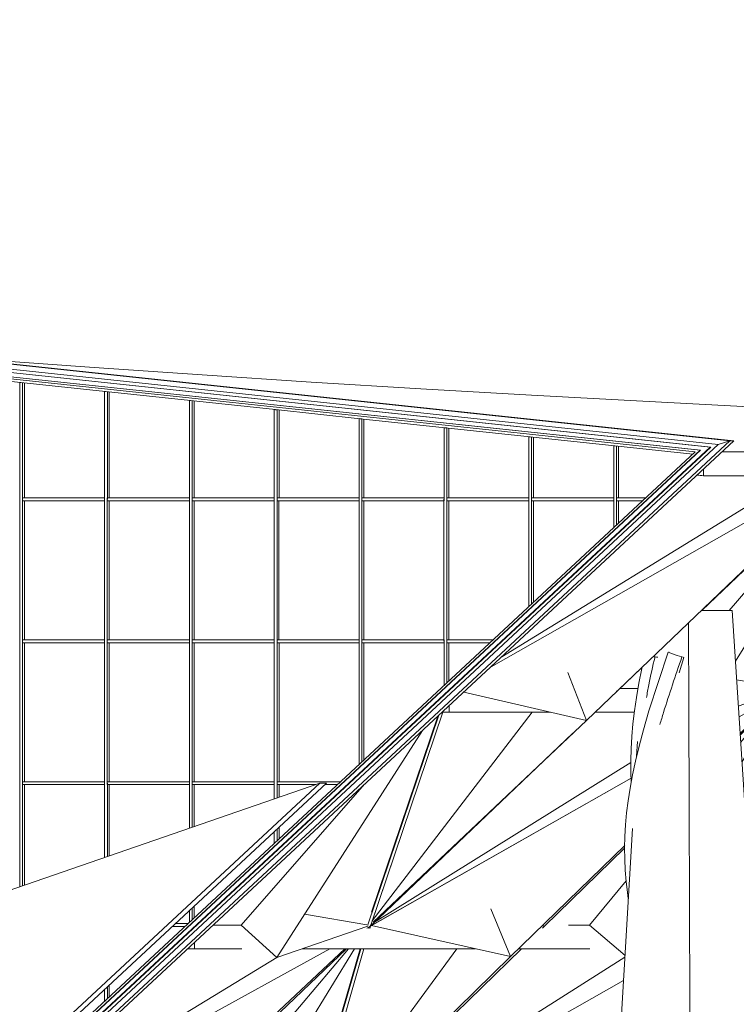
# Model space of a CAD drawing. Header units: inches. Extents: x 424 to 2043, y -237 to 445.
# Tile 206 of 256: x 568 to 581, y 223 to 240. Entities that reach past the tile are written whole.
import ezdxf

# ---------------------------------------------------------------- set-up
doc = ezdxf.new("R2010")
doc.units = ezdxf.units.IN
doc.header["$MEASUREMENT"] = 0
for name, color, linetype, lineweight in [('A-FLOR', 192, 'Continuous', 9), ('A-GENM', 13, 'Continuous', 9), ('A-GLAZ-CURT', 52, 'Continuous', 9), ('A-GLAZ-CWMG', 51, 'Continuous', 9), ('A-ROOF', 132, 'Continuous', 9), ('A-WALL', 113, 'Continuous', 9)]:
    doc.layers.add(name, color=color, linetype=linetype, lineweight=lineweight)

# ---------------------------------------------------------------- blocks, each defined once
blk = doc.blocks.new('Generic Models 2 - Generic Models 2-140614-East')
at = {"layer": 'A-GENM'}
for p, q in [((-26.183, 24.91), (40.588, 17.788)), ((40.388, 17.725), (-26.122, 24.819)), ((-25.991, 24.896), (40.655, 17.788)), ((40.255, 17.683), (-26.081, 24.759)), ((-26.07, 24.759), (40.265, 17.683)), ((40.086, 17.628), (-26.019, 24.679)), ((-26.013, 24.679), (40.092, 17.628)), ((-25.985, 24.638), (40.002, 17.6)), ((40.255, 17.683), (22.962, 1.6)), ((40.265, 17.683), (22.973, 1.6)), ((40.388, 17.725), (23.051, 1.6)), ((40.588, 17.788), (23.184, 1.6)), ((40.655, 17.788), (23.251, 1.6)), ((40.265, 17.683), (40.255, 17.683)), ((40.588, 17.788), (40.388, 17.725)), ((40.655, 17.788), (40.588, 17.788)), ((22.8, 1.6), (40.002, 17.6)), ((40.086, 17.628), (22.852, 1.6)), ((40.092, 17.628), (22.859, 1.6)), ((40.092, 17.628), (40.086, 17.628))]:
    blk.add_line(p, q, dxfattribs=at)
blk = doc.blocks.new('Generic Models 3 - Generic Models 3-147078-East')
at = {"layer": 'A-GENM'}
for p, q in [((33.654, 12), (14.232, 5.305)), ((22.688, 1.8), (33.654, 12)), ((33.767, 12), (22.8, 1.8)), ((33.767, 12), (33.654, 12))]:
    blk.add_line(p, q, dxfattribs=at)
blk = doc.blocks.new('Rectangular Mullion - 50 x 150mm-137292-East')
at = {"layer": 'A-GLAZ-CWMG'}
blk.add_line((38.642, 17.703), (39.962, 17.562), dxfattribs=at)
blk = doc.blocks.new('System Panel - Glazed-137461-East')
at = {"layer": 'A-GLAZ-CURT'}
blk.add_line((30.097, 8.587), (30.097, 8.387), dxfattribs=at)
blk = doc.blocks.new('System Panel - Glazed-V38-East')
at = {"layer": 'A-GLAZ-CURT'}
blk.add_line((28.662, 11.975), (28.662, 10.279), dxfattribs=at)
blk = doc.blocks.new('System Panel - Glazed-V39-East')
at = {"layer": 'A-GLAZ-CURT'}
blk.add_line((30.097, 11.975), (30.097, 10.774), dxfattribs=at)
blk = doc.blocks.new('System Panel - Glazed-137469-East')
at = {"layer": 'A-GLAZ-CURT'}
for p, q in [((31.531, 11.975), (31.531, 11.268)), ((31.531, 9.921), (31.531, 9.721))]:
    blk.add_line(p, q, dxfattribs=at)
blk = doc.blocks.new('System Panel - Glazed-137470-East')
at = {"layer": 'A-GLAZ-CURT'}
for p, q in [((32.966, 11.975), (32.966, 11.763)), ((32.966, 11.255), (32.966, 11.056))]:
    blk.add_line(p, q, dxfattribs=at)
blk = doc.blocks.new('System Panel - Glazed-V25-East')
at = {"layer": 'A-GLAZ-CURT'}
blk.add_line((17.186, 9.575), (17.186, 7.225), dxfattribs=at)
blk = doc.blocks.new('System Panel - Glazed-137474-East')
at = {"layer": 'A-GLAZ-CURT'}
blk.add_line((32.966, 14.375), (32.966, 12.025), dxfattribs=at)
blk = doc.blocks.new('System Panel - Glazed-137475-East')
at = {"layer": 'A-GLAZ-CURT'}
blk.add_line((34.4, 14.375), (34.4, 12.39), dxfattribs=at)
blk = doc.blocks.new('System Panel - Glazed-137476-East')
at = {"layer": 'A-GLAZ-CURT'}
blk.add_line((35.835, 14.375), (35.835, 13.724), dxfattribs=at)
blk = doc.blocks.new('System Panel - Glazed-137478-East')
at = {"layer": 'A-GLAZ-CURT'}
blk.add_line((35.835, 16.775), (35.835, 14.425), dxfattribs=at)
blk = doc.blocks.new('System Panel - Glazed-137479-East')
at = {"layer": 'A-GLAZ-CURT'}
blk.add_line((37.269, 16.775), (37.269, 15.058), dxfattribs=at)
blk = doc.blocks.new('System Panel - Glazed-137480-East')
at = {"layer": 'A-GLAZ-CURT'}
blk.add_line((38.704, 16.775), (38.704, 16.392), dxfattribs=at)
blk = doc.blocks.new('System Panel - Glazed-137484-East')
at = {"layer": 'A-GLAZ-CURT'}
blk.add_line((28.662, 18.768), (28.662, 16.825), dxfattribs=at)
blk = doc.blocks.new('System Panel - Glazed-137485-East')
at = {"layer": 'A-GLAZ-CURT'}
blk.add_line((30.097, 18.615), (30.097, 16.825), dxfattribs=at)
blk = doc.blocks.new('System Panel - Glazed-137486-East')
at = {"layer": 'A-GLAZ-CURT'}
blk.add_line((31.531, 18.462), (31.531, 16.825), dxfattribs=at)
blk = doc.blocks.new('System Panel - Glazed-137487-East')
at = {"layer": 'A-GLAZ-CURT'}
blk.add_line((32.966, 18.309), (32.966, 16.825), dxfattribs=at)
blk = doc.blocks.new('System Panel - Glazed-137488-East')
at = {"layer": 'A-GLAZ-CURT'}
blk.add_line((34.4, 18.156), (34.4, 16.825), dxfattribs=at)
blk = doc.blocks.new('System Panel - Glazed-137489-East')
at = {"layer": 'A-GLAZ-CURT'}
blk.add_line((35.835, 18.003), (35.835, 16.825), dxfattribs=at)
blk = doc.blocks.new('System Panel - Glazed-137490-East')
at = {"layer": 'A-GLAZ-CURT'}
blk.add_line((37.269, 17.85), (37.269, 16.825), dxfattribs=at)
blk = doc.blocks.new('System Panel - Glazed-137491-East')
at = {"layer": 'A-GLAZ-CURT'}
blk.add_line((38.704, 17.697), (38.704, 16.825), dxfattribs=at)
blk = doc.blocks.new('Rectangular Mullion - 50 x 150mm-137298-East')
at = {"layer": 'A-GLAZ-CWMG'}
blk.add_line((-24.476, 24.436), (-23.041, 24.283), dxfattribs=at)
blk = doc.blocks.new('Rectangular Mullion - 50 x 150mm-V96-East')
at = {"layer": 'A-GLAZ-CWMG'}
for p, q in [((31.16, 9.575), (31.374, 9.575)), ((31.428, 9.625), (31.213, 9.625))]:
    blk.add_line(p, q, dxfattribs=at)
blk = doc.blocks.new('Rectangular Mullion - 50 x 150mm-V86-East')
at = {"layer": 'A-GLAZ-CWMG'}
for p, q in [((14.284, 7.175), (14.284, 7.225)), ((15.672, 7.225), (14.284, 7.225)), ((14.284, 7.175), (15.672, 7.175)), ((15.672, 7.225), (15.672, 7.175))]:
    blk.add_line(p, q, dxfattribs=at)
blk = doc.blocks.new('Rectangular Mullion - 50 x 150mm-137357-East')
at = {"layer": 'A-GLAZ-CWMG'}
for p, q in [((32.933, 11.975), (32.933, 12.025)), ((34.008, 12.025), (32.933, 12.025)), ((32.933, 11.975), (33.582, 11.975)), ((33.74, 11.975), (33.954, 11.975))]:
    blk.add_line(p, q, dxfattribs=at)
blk = doc.blocks.new('Rectangular Mullion - 50 x 150mm-137359-East')
at = {"layer": 'A-GLAZ-CWMG'}
for p, q in [((35.802, 14.375), (35.802, 14.425)), ((36.589, 14.425), (35.802, 14.425)), ((35.802, 14.375), (36.535, 14.375))]:
    blk.add_line(p, q, dxfattribs=at)
blk = doc.blocks.new('Rectangular Mullion - 50 x 150mm-137360-East')
at = {"layer": 'A-GLAZ-CWMG'}
for p, q in [((38.671, 16.775), (38.671, 16.825)), ((39.169, 16.825), (38.671, 16.825)), ((38.671, 16.775), (39.115, 16.775))]:
    blk.add_line(p, q, dxfattribs=at)
blk = doc.blocks.new('Rectangular Mullion - 50 x 150mm-137385-East')
at = {"layer": 'A-GLAZ-CWMG'}
for p, q in [((30.017, 8.512), (30.017, 8.312)), ((30.064, 8.356), (30.064, 8.556))]:
    blk.add_line(p, q, dxfattribs=at)
blk = doc.blocks.new('Rectangular Mullion - 50 x 150mm-137386-East')
at = {"layer": 'A-GLAZ-CWMG'}
for p, q in [((32.886, 12), (32.886, 11.735)), ((32.933, 11.751), (32.933, 12)), ((32.886, 11.18), (32.886, 10.981)), ((32.933, 11.025), (32.933, 11.224))]:
    blk.add_line(p, q, dxfattribs=at)
blk = doc.blocks.new('Rectangular Mullion - 50 x 150mm-137387-East')
at = {"layer": 'A-GLAZ-CWMG'}
for p, q in [((34.32, 14.4), (34.32, 12.315)), ((34.367, 12.359), (34.367, 14.4))]:
    blk.add_line(p, q, dxfattribs=at)
blk = doc.blocks.new('Rectangular Mullion - 50 x 150mm-137388-East')
at = {"layer": 'A-GLAZ-CWMG'}
for p, q in [((35.755, 14.4), (35.755, 13.649)), ((35.802, 13.693), (35.802, 14.4))]:
    blk.add_line(p, q, dxfattribs=at)
blk = doc.blocks.new('Rectangular Mullion - 50 x 150mm-137389-East')
at = {"layer": 'A-GLAZ-CWMG'}
for p, q in [((37.189, 16.8), (37.189, 14.983)), ((37.236, 15.027), (37.236, 16.8))]:
    blk.add_line(p, q, dxfattribs=at)
blk = doc.blocks.new('Rectangular Mullion - 50 x 150mm-137390-East')
at = {"layer": 'A-GLAZ-CWMG'}
for p, q in [((38.624, 16.8), (38.624, 16.318)), ((38.671, 16.361), (38.671, 16.8))]:
    blk.add_line(p, q, dxfattribs=at)
blk = doc.blocks.new('Rectangular Mullion - 50 x 150mm-V182-East')
at = {"layer": 'A-GLAZ-CWMG'}
for p, q in [((28.582, 12), (28.582, 10.252)), ((28.629, 10.268), (28.629, 12))]:
    blk.add_line(p, q, dxfattribs=at)
blk = doc.blocks.new('Rectangular Mullion - 50 x 150mm-V183-East')
at = {"layer": 'A-GLAZ-CWMG'}
for p, q in [((30.017, 12), (30.017, 10.746)), ((30.064, 10.762), (30.064, 12))]:
    blk.add_line(p, q, dxfattribs=at)
blk = doc.blocks.new('Rectangular Mullion - 50 x 150mm-137392-East')
at = {"layer": 'A-GLAZ-CWMG'}
for p, q in [((31.451, 12), (31.451, 11.241)), ((31.498, 11.257), (31.498, 12)), ((31.451, 9.846), (31.451, 9.647)), ((31.498, 9.69), (31.498, 9.89))]:
    blk.add_line(p, q, dxfattribs=at)
blk = doc.blocks.new('Rectangular Mullion - 50 x 150mm-V169-East')
at = {"layer": 'A-GLAZ-CWMG'}
for p, q in [((17.106, 9.6), (17.106, 7.2)), ((17.153, 7.2), (17.153, 9.6))]:
    blk.add_line(p, q, dxfattribs=at)
blk = doc.blocks.new('Rectangular Mullion - 50 x 150mm-137395-East')
at = {"layer": 'A-GLAZ-CWMG'}
for p, q in [((28.601, 18.774), (28.582, 18.776)), ((28.582, 18.776), (28.582, 16.8)), ((28.629, 18.771), (28.601, 18.774)), ((28.629, 16.8), (28.629, 18.771))]:
    blk.add_line(p, q, dxfattribs=at)
blk = doc.blocks.new('Rectangular Mullion - 50 x 150mm-137396-East')
at = {"layer": 'A-GLAZ-CWMG'}
for p, q in [((30.035, 18.621), (30.017, 18.623)), ((30.017, 18.623), (30.017, 16.8)), ((30.064, 18.618), (30.035, 18.621)), ((30.064, 16.8), (30.064, 18.618))]:
    blk.add_line(p, q, dxfattribs=at)
blk = doc.blocks.new('Rectangular Mullion - 50 x 150mm-137397-East')
at = {"layer": 'A-GLAZ-CWMG'}
for p, q in [((31.47, 18.468), (31.451, 18.47)), ((31.451, 18.47), (31.451, 16.8)), ((31.498, 18.465), (31.47, 18.468)), ((31.498, 16.8), (31.498, 18.465))]:
    blk.add_line(p, q, dxfattribs=at)
blk = doc.blocks.new('Rectangular Mullion - 50 x 150mm-137398-East')
at = {"layer": 'A-GLAZ-CWMG'}
for p, q in [((32.904, 18.315), (32.886, 18.317)), ((32.886, 18.317), (32.886, 16.8)), ((32.933, 18.312), (32.904, 18.315)), ((32.933, 16.8), (32.933, 18.312))]:
    blk.add_line(p, q, dxfattribs=at)
blk = doc.blocks.new('Rectangular Mullion - 50 x 150mm-137399-East')
at = {"layer": 'A-GLAZ-CWMG'}
for p, q in [((34.339, 18.162), (34.32, 18.164)), ((34.32, 18.164), (34.32, 16.8)), ((34.367, 18.159), (34.339, 18.162)), ((34.367, 16.8), (34.367, 18.159))]:
    blk.add_line(p, q, dxfattribs=at)
blk = doc.blocks.new('Rectangular Mullion - 50 x 150mm-137400-East')
at = {"layer": 'A-GLAZ-CWMG'}
for p, q in [((35.773, 18.009), (35.755, 18.011)), ((35.755, 18.011), (35.755, 16.8)), ((35.802, 18.006), (35.773, 18.009)), ((35.802, 16.8), (35.802, 18.006))]:
    blk.add_line(p, q, dxfattribs=at)
blk = doc.blocks.new('Rectangular Mullion - 50 x 150mm-137401-East')
at = {"layer": 'A-GLAZ-CWMG'}
for p, q in [((37.208, 17.856), (37.189, 17.858)), ((37.189, 17.858), (37.189, 16.8)), ((37.236, 17.853), (37.208, 17.856)), ((37.236, 16.8), (37.236, 17.853))]:
    blk.add_line(p, q, dxfattribs=at)
blk = doc.blocks.new('Rectangular Mullion - 50 x 150mm-137402-East')
at = {"layer": 'A-GLAZ-CWMG'}
for p, q in [((38.642, 17.703), (38.624, 17.705)), ((38.624, 17.705), (38.624, 16.8)), ((38.671, 17.7), (38.642, 17.703)), ((38.671, 16.8), (38.671, 17.7))]:
    blk.add_line(p, q, dxfattribs=at)
blk = doc.blocks.new('Family2 - Family2-157024-East')
at = {"layer": 'A-GLAZ-CURT'}
for p, q in [((42.959, 17.657), (42.923, 17.637)), ((42.86, 17.622), (42.838, 17.609)), ((42.853, 17.549), (42.868, 17.557)), ((42.872, 17.548), (42.928, 17.601)), ((36.549, 13.969), (42.236, 17.198)), ((42.48, 17.198), (38.161, 13.059)), ((42.48, 17.198), (38.161, 13.059)), ((40.11, 14.917), (42.504, 17.198)), ((37.848, 13.87), (38.161, 13.059)), ((38.161, 13.059), (37.848, 13.87)), ((38.704, 13.578), (39.098, 13.953)), ((38.161, 13.059), (36.089, 13.541)), ((38.161, 13.059), (36.089, 13.541)), ((38.672, 13.548), (38.704, 13.578)), ((34.521, 9.615), (35.736, 13.2)), ((37.245, 13.2), (34.54, 9.67)), ((35.666, 13.147), (34.465, 9.603)), ((35.649, 13.131), (34.526, 9.816)), ((34.556, 9.651), (38.161, 13.059)), ((34.556, 9.651), (38.161, 13.059)), ((34.486, 9.56), (37.933, 12.844))]:
    blk.add_line(p, q, dxfattribs=at)
blk.add_ellipse((38.684, 13.6), major_axis=(-0.0207, 0.0217), ratio=0.235731, start_param=3.011979, end_param=3.273778, dxfattribs=at)
for points, knots in [([(42.959, 17.657), (42.96, 17.656), (42.961, 17.654), (42.961, 17.65), (42.96, 17.645), (42.959, 17.642), (42.957, 17.637), (42.955, 17.633), (42.952, 17.628), (42.949, 17.625), (42.946, 17.621), (42.943, 17.617), (42.939, 17.613), (42.936, 17.61), (42.932, 17.606), (42.928, 17.602), (42.923, 17.598), (42.919, 17.594), (42.914, 17.59), (42.91, 17.586), (42.905, 17.582), (42.902, 17.58), (42.9, 17.578)], [0, 0, 0, 0, 0.0416667, 0.0833333, 0.125, 0.1458333, 0.1666667, 0.2083333, 0.2291667, 0.25, 0.2708333, 0.2916667, 0.3125, 0.3333333, 0.3541667, 0.375, 0.3958333, 0.4166667, 0.4375, 0.4583333, 0.4791667, 0.4982354, 0.4982354, 0.4982354, 0.4982354]), ([(42.918, 17.653), (42.919, 17.654), (42.921, 17.655), (42.925, 17.656), (42.929, 17.657), (42.934, 17.659), (42.939, 17.66), (42.944, 17.661), (42.948, 17.661), (42.952, 17.661), (42.956, 17.66), (42.958, 17.658), (42.959, 17.657)], [0.7197097, 0.7197097, 0.7197097, 0.7197097, 0.7291667, 0.75, 0.7708333, 0.7916667, 0.8333333, 0.8541667, 0.875, 0.9166667, 0.9583333, 1, 1, 1, 1]), ([(42.889, 17.57), (42.887, 17.569), (42.884, 17.567), (42.881, 17.565), (42.879, 17.564), (42.879, 17.564)], [0.5460352, 0.5460352, 0.5460352, 0.5460352, 0.5625, 0.58333333, 0.58463666, 0.58463666, 0.58463666, 0.58463666]), ([(34.503, 9.579), (34.503, 9.58), (34.504, 9.582), (34.505, 9.583), (34.506, 9.584)], [0.50843592, 0.50843592, 0.50843592, 0.50843592, 0.52083333, 0.53465559, 0.53465559, 0.53465559, 0.53465559]), ([(34.511, 9.592), (34.511, 9.593), (34.513, 9.596), (34.514, 9.598), (34.514, 9.599)], [0.58333333, 0.58333333, 0.58333333, 0.58333333, 0.60416667, 0.62128372, 0.62128372, 0.62128372, 0.62128372]), ([(34.518, 9.607), (34.519, 9.608), (34.52, 9.61), (34.521, 9.614), (34.522, 9.617), (34.523, 9.619)], [0.66666667, 0.66666667, 0.66666667, 0.66666667, 0.6875, 0.70833333, 0.73958895, 0.73958895, 0.73958895, 0.73958895])]:
    blk.add_open_spline(points, degree=3, knots=knots, dxfattribs=at)
blk = doc.blocks.new('Family2 - Family2-157026-East')
at = {"layer": 'A-GLAZ-CURT'}
for p, q in [((41.496, 13.547), (41.511, 13.556)), ((41.516, 13.547), (41.575, 13.604)), ((40.741, 13.119), (40.884, 13.2)), ((41.133, 13.2), (40.759, 12.838)), ((41.133, 13.2), (40.759, 12.838)), ((40.761, 12.809), (41.161, 13.2)), ((34.508, 9.579), (38.917, 12.083)), ((38.809, 10.946), (36.876, 9.07)), ((38.809, 10.946), (36.876, 9.07)), ((37.451, 9.579), (38.808, 10.903)), ((36.545, 9.877), (36.876, 9.07)), ((36.876, 9.07), (36.545, 9.877)), ((34.499, 9.543), (34.51, 9.582)), ((36.876, 9.07), (34.527, 9.59)), ((36.876, 9.07), (34.527, 9.59)), ((37.418, 9.546), (37.451, 9.579)), ((34.349, 9.2), (33.313, 5.603)), ((33.334, 5.559), (37.064, 9.2)), ((34.338, 9.2), (33.345, 5.749)), ((33.369, 5.618), (34.401, 9.2)), ((35.97, 9.2), (33.385, 5.668)), ((33.403, 5.652), (36.876, 9.07)), ((33.403, 5.652), (36.876, 9.07)), ((33.385, 5.668), (33.383, 5.666))]:
    blk.add_line(p, q, dxfattribs=at)
blk.add_ellipse((37.43, 9.6), major_axis=(-0.021, 0.0215), ratio=0.219922, start_param=1.414741, end_param=3.247336, dxfattribs=at)
for points, knots in [([(41.526, 13.565), (41.526, 13.565), (41.525, 13.564), (41.524, 13.563), (41.523, 13.563)], [0.57688562, 0.57688562, 0.57688562, 0.57688562, 0.58333333, 0.58912969, 0.58912969, 0.58912969, 0.58912969]), ([(41.566, 13.596), (41.566, 13.595), (41.564, 13.594), (41.56, 13.591), (41.558, 13.588), (41.556, 13.588)], [0.4082438, 0.4082438, 0.4082438, 0.4082438, 0.41666667, 0.4375, 0.45197872, 0.45197872, 0.45197872, 0.45197872]), ([(41.581, 13.611), (41.58, 13.609), (41.578, 13.607), (41.573, 13.603), (41.571, 13.6), (41.569, 13.599)], [0.33333333, 0.33333333, 0.33333333, 0.33333333, 0.35416667, 0.375, 0.39441873, 0.39441873, 0.39441873, 0.39441873]), ([(34.509, 9.58), (34.509, 9.58), (34.509, 9.579), (34.508, 9.579), (34.507, 9.579), (34.507, 9.579), (34.507, 9.579)], [-0.66666667, -0.66666667, -0.66666667, -0.66666667, -0.64583333, -0.625, -0.60416667, -0.60040188, -0.60040188, -0.60040188, -0.60040188]), ([(33.351, 5.58), (33.352, 5.581), (33.353, 5.582), (33.354, 5.584), (33.354, 5.584)], [0.50912879, 0.50912879, 0.50912879, 0.50912879, 0.52083333, 0.53573404, 0.53573404, 0.53573404, 0.53573404]), ([(33.359, 5.593), (33.36, 5.594), (33.361, 5.596), (33.362, 5.598), (33.362, 5.599)], [0.58333333, 0.58333333, 0.58333333, 0.58333333, 0.60416667, 0.62117406, 0.62117406, 0.62117406, 0.62117406]), ([(33.366, 5.607), (33.367, 5.61), (33.368, 5.614), (33.37, 5.618), (33.37, 5.62)], [0.66666667, 0.66666667, 0.66666667, 0.66666667, 0.70833333, 0.74109632, 0.74109632, 0.74109632, 0.74109632])]:
    blk.add_open_spline(points, degree=3, knots=knots, dxfattribs=at)
for points in [[(41.545, 13.579), (41.545, 13.578), (41.544, 13.578), (41.544, 13.578)], [(34.47, 9.598), (34.469, 9.599), (34.467, 9.601), (34.466, 9.602)]]:
    blk.add_open_spline(points, degree=3, dxfattribs=at)
blk = doc.blocks.new('Family2 - Family2-157045-East')
at = {"layer": 'A-GLAZ-CURT'}
for p, q in [((34.51, 9.581), (35.736, 13.2)), ((35.665, 13.147), (34.466, 9.606)), ((35.649, 13.131), (34.526, 9.816)), ((35.389, 12.889), (32.928, 9.052)), ((35.389, 12.889), (32.928, 9.052)), ((32.324, 9.6), (34.413, 11.982)), ((34.452, 9.606), (33.397, 9.782)), ((32.928, 9.052), (32.324, 9.6)), ((32.928, 9.052), (32.324, 9.6)), ((32.928, 9.052), (34.468, 9.584)), ((32.928, 9.052), (34.468, 9.584)), ((34.452, 9.548), (34.508, 9.578)), ((27.918, 5.941), (33.822, 9.2)), ((28.115, 6.124), (32.928, 9.052)), ((28.115, 6.124), (32.928, 9.052))]:
    blk.add_line(p, q, dxfattribs=at)
blk = doc.blocks.new('Family2 - Family2-157046-East')
at = {"layer": 'A-GLAZ-CURT'}
for p, q in [((42.92, 17.651), (42.903, 17.635)), ((42.858, 17.618), (42.852, 17.612)), ((42.872, 17.548), (42.884, 17.56)), ((42.895, 17.544), (42.919, 17.615)), ((40.11, 14.917), (42.504, 17.198)), ((40.573, 14.917), (42.531, 17.198)), ((42.637, 17.198), (40.68, 14.062)), ((42.637, 17.198), (40.68, 14.062)), ((42.727, 17.198), (41.511, 13.608)), ((41.553, 13.581), (42.778, 17.198)), ((42.715, 17.198), (41.57, 13.818)), ((38.704, 13.578), (39.098, 13.953)), ((41.497, 13.606), (40.7, 13.747)), ((38.672, 13.548), (38.704, 13.578)), ((40.729, 13.302), (41.512, 13.585)), ((40.729, 13.302), (41.512, 13.585)), ((41.496, 13.547), (41.551, 13.579)), ((40.741, 13.119), (40.884, 13.2)), ((34.53, 9.601), (37.933, 12.844)), ((34.58, 9.65), (38.912, 12.348)), ((34.58, 9.65), (38.912, 12.348)), ((34.47, 9.557), (38.917, 12.083))]:
    blk.add_line(p, q, dxfattribs=at)
blk.add_ellipse((38.684, 13.6), major_axis=(-0.0207, 0.0217), ratio=0.235731, start_param=3.011979, end_param=3.273778, dxfattribs=at)
for points, knots in [([(42.895, 17.651), (42.896, 17.651), (42.897, 17.652), (42.899, 17.653), (42.903, 17.655), (42.906, 17.655), (42.909, 17.656), (42.911, 17.656), (42.914, 17.655), (42.918, 17.654), (42.919, 17.652), (42.92, 17.651)], [0.7349522, 0.7349522, 0.7349522, 0.7349522, 0.75, 0.7708333, 0.7916667, 0.8333333, 0.8541667, 0.875, 0.9166667, 0.9583333, 1, 1, 1, 1]), ([(42.92, 17.651), (42.921, 17.65), (42.922, 17.648), (42.923, 17.644), (42.924, 17.64), (42.924, 17.636), (42.924, 17.633), (42.923, 17.629), (42.922, 17.624), (42.921, 17.621), (42.921, 17.619), (42.92, 17.618)], [0, 0, 0, 0, 0.0416667, 0.0833333, 0.125, 0.1458333, 0.1666667, 0.2083333, 0.2291667, 0.25, 0.2651716, 0.2651716, 0.2651716, 0.2651716]), ([(42.89, 17.566), (42.889, 17.565), (42.887, 17.563), (42.886, 17.562), (42.886, 17.561)], [0.58333333, 0.58333333, 0.58333333, 0.58333333, 0.60416667, 0.61404607, 0.61404607, 0.61404607, 0.61404607]), ([(42.899, 17.577), (42.899, 17.576), (42.897, 17.575), (42.896, 17.573), (42.896, 17.573)], [0.5045057, 0.5045057, 0.5045057, 0.5045057, 0.52083333, 0.53434443, 0.53434443, 0.53434443, 0.53434443]), ([(34.478, 9.562), (34.479, 9.563), (34.482, 9.564), (34.486, 9.567), (34.489, 9.569), (34.49, 9.57)], [0.40460728, 0.40460728, 0.40460728, 0.40460728, 0.41666667, 0.4375, 0.4519594, 0.4519594, 0.4519594, 0.4519594]), ([(34.52, 9.592), (34.52, 9.593), (34.521, 9.594), (34.522, 9.595), (34.523, 9.595)], [0.57686607, 0.57686607, 0.57686607, 0.57686607, 0.58333333, 0.59214843, 0.59214843, 0.59214843, 0.59214843]), ([(34.524, 9.596), (34.524, 9.597), (34.526, 9.598), (34.53, 9.602), (34.533, 9.604), (34.534, 9.606), (34.534, 9.606)], [0.59759915, 0.59759915, 0.59759915, 0.59759915, 0.60416667, 0.625, 0.64583333, 0.64826475, 0.64826475, 0.64826475, 0.64826475])]:
    blk.add_open_spline(points, degree=3, knots=knots, dxfattribs=at)
blk = doc.blocks.new('Family2 - Family2-157049-East')
at = {"layer": 'A-GLAZ-CURT'}
for p, q in [((41.516, 13.547), (41.529, 13.559)), ((41.542, 13.542), (41.564, 13.618)), ((40.761, 12.809), (41.161, 13.2)), ((40.769, 12.69), (41.19, 13.2)), ((41.294, 13.2), (40.79, 12.353)), ((41.294, 13.2), (40.79, 12.353)), ((41.381, 13.2), (40.854, 11.369)), ((41.392, 13.2), (40.856, 11.339)), ((40.866, 11.192), (41.444, 13.2)), ((37.451, 9.579), (38.808, 10.903)), ((38.216, 9.6), (38.834, 10.348)), ((37.418, 9.546), (37.451, 9.579)), ((38.815, 9.087), (38.216, 9.6)), ((38.815, 9.087), (38.216, 9.6)), ((33.38, 5.604), (37.064, 9.2)), ((33.427, 5.65), (38.813, 9.055)), ((33.427, 5.65), (38.813, 9.055)), ((33.316, 5.556), (38.79, 8.665)), ((33.385, 5.668), (33.383, 5.666))]:
    blk.add_line(p, q, dxfattribs=at)
blk.add_ellipse((37.43, 9.6), major_axis=(-0.021, 0.0215), ratio=0.219922, start_param=1.414741, end_param=3.247336, dxfattribs=at)
for points, knots in [([(41.535, 13.566), (41.534, 13.565), (41.533, 13.563), (41.531, 13.562), (41.531, 13.561)], [0.58333333, 0.58333333, 0.58333333, 0.58333333, 0.60416667, 0.62042361, 0.62042361, 0.62042361, 0.62042361]), ([(41.544, 13.577), (41.544, 13.577), (41.543, 13.575), (41.542, 13.574), (41.541, 13.573)], [0.50750907, 0.50750907, 0.50750907, 0.50750907, 0.52083333, 0.53325077, 0.53325077, 0.53325077, 0.53325077]), ([(33.323, 5.56), (33.324, 5.56), (33.324, 5.561), (33.325, 5.561), (33.325, 5.561)], [0.39080415, 0.39080415, 0.39080415, 0.39080415, 0.395833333, 0.396417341, 0.396417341, 0.396417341, 0.396417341]), ([(33.328, 5.563), (33.328, 5.563), (33.331, 5.565), (33.334, 5.567), (33.337, 5.569), (33.338, 5.57)], [0.40825261, 0.40825261, 0.40825261, 0.40825261, 0.41666667, 0.4375, 0.45167192, 0.45167192, 0.45167192, 0.45167192]), ([(33.368, 5.593), (33.369, 5.594), (33.37, 5.595), (33.371, 5.596), (33.372, 5.596)], [0.57657519, 0.57657519, 0.57657519, 0.57657519, 0.58333333, 0.59260958, 0.59260958, 0.59260958, 0.59260958]), ([(33.373, 5.598), (33.374, 5.598), (33.375, 5.6), (33.379, 5.603), (33.382, 5.606), (33.383, 5.607), (33.383, 5.607)], [0.60052093, 0.60052093, 0.60052093, 0.60052093, 0.60416667, 0.625, 0.64583333, 0.64973715, 0.64973715, 0.64973715, 0.64973715])]:
    blk.add_open_spline(points, degree=3, knots=knots, dxfattribs=at)
blk.add_open_spline([(33.35, 5.579), (33.351, 5.579), (33.352, 5.579), (33.352, 5.58)], degree=3, dxfattribs=at)
blk = doc.blocks.new('Family2 - Family2-157025-East')
at = {"layer": 'A-GLAZ-CURT'}
for p, q in [((34.452, 9.548), (34.465, 9.555)), ((34.473, 9.547), (34.533, 9.605)), ((27.918, 5.941), (33.822, 9.2)), ((34.077, 9.2), (29.682, 5.063)), ((34.077, 9.2), (29.682, 5.063)), ((30.306, 5.578), (34.108, 9.2)), ((31.098, 6.391), (30.272, 5.605)), ((29.359, 5.871), (29.682, 5.063)), ((29.682, 5.063), (29.359, 5.871)), ((29.682, 5.063), (27.491, 5.544)), ((29.682, 5.063), (27.491, 5.544)), ((30.272, 5.605), (30.267, 5.6)), ((30.273, 5.547), (30.306, 5.578)), ((27.094, 5.175), (26.066, 1.604)), ((27.081, 5.162), (26.081, 1.69)), ((26.123, 1.619), (27.154, 5.2)), ((26.13, 1.6), (29.909, 5.2)), ((28.782, 5.2), (26.141, 1.669)), ((26.158, 1.653), (29.682, 5.063)), ((26.158, 1.653), (29.682, 5.063)), ((29.34, 4.717), (28.334, 3.759)), ((26.141, 1.669), (26.136, 1.665))]:
    blk.add_line(p, q, dxfattribs=at)
blk.add_ellipse((30.285, 5.6), major_axis=(-0.0207, 0.0217), ratio=0.235731, start_param=1.13911, end_param=3.233505, dxfattribs=at)
for points, knots in [([(34.482, 9.565), (34.481, 9.564), (34.48, 9.564), (34.479, 9.563), (34.478, 9.563)], [0.57686607, 0.57686607, 0.57686607, 0.57686607, 0.58333333, 0.58900148, 0.58900148, 0.58900148, 0.58900148]), ([(34.523, 9.596), (34.523, 9.595), (34.52, 9.593), (34.517, 9.591), (34.514, 9.588), (34.513, 9.587)], [0.40854487, 0.40854487, 0.40854487, 0.40854487, 0.41666667, 0.4375, 0.4519594, 0.4519594, 0.4519594, 0.4519594]), ([(34.539, 9.611), (34.538, 9.609), (34.535, 9.607), (34.531, 9.603), (34.528, 9.6), (34.526, 9.599)], [0.33333333, 0.33333333, 0.33333333, 0.33333333, 0.35416667, 0.375, 0.39409841, 0.39409841, 0.39409841, 0.39409841]), ([(26.119, 1.607), (26.119, 1.608), (26.12, 1.611), (26.122, 1.615), (26.123, 1.618), (26.123, 1.619)], [0.66666667, 0.66666667, 0.66666667, 0.66666667, 0.6875, 0.70833333, 0.73759101, 0.73759101, 0.73759101, 0.73759101])]:
    blk.add_open_spline(points, degree=3, knots=knots, dxfattribs=at)
blk.add_open_spline([(34.501, 9.578), (34.501, 9.578), (34.5, 9.578), (34.5, 9.577)], degree=3, dxfattribs=at)
blk = doc.blocks.new('Family2 - Family2-157028-East')
at = {"layer": 'A-GLAZ-CURT'}
for p, q in [((33.358, 5.579), (38.79, 8.665)), ((38.751, 7.987), (35.793, 5.083)), ((38.751, 7.987), (35.793, 5.083)), ((36.402, 5.579), (38.747, 7.926)), ((36.967, 6.205), (36.368, 5.605)), ((35.446, 5.883), (35.793, 5.083)), ((35.793, 5.083), (35.446, 5.883)), ((33.35, 5.542), (33.36, 5.582)), ((35.793, 5.083), (33.378, 5.59)), ((35.793, 5.083), (33.378, 5.59)), ((36.368, 5.605), (36.362, 5.6)), ((36.367, 5.544), (36.402, 5.579)), ((33.217, 5.2), (32.365, 1.604)), ((33.207, 5.2), (32.371, 1.671)), ((32.421, 1.621), (33.269, 5.2)), ((32.427, 1.6), (36.023, 5.2)), ((34.899, 5.2), (32.436, 1.669)), ((35.963, 5.2), (35.586, 4.822)), ((32.454, 1.653), (35.793, 5.083)), ((32.454, 1.653), (35.793, 5.083)), ((34.452, 3.687), (33.77, 3.005)), ((32.436, 1.669), (32.431, 1.664))]:
    blk.add_line(p, q, dxfattribs=at)
blk.add_ellipse((36.381, 5.6), major_axis=(-0.0212, 0.0212), ratio=0.203491, start_param=1.124958, end_param=3.219353, dxfattribs=at)
blk.add_open_spline([(33.318, 5.598), (33.316, 5.6), (33.314, 5.602), (33.313, 5.604)], degree=3, dxfattribs=at)
for points, knots in [([(33.358, 5.58), (33.358, 5.58), (33.357, 5.579), (33.356, 5.579), (33.356, 5.579), (33.356, 5.579)], [-0.66666667, -0.66666667, -0.66666667, -0.66666667, -0.625, -0.60416667, -0.60162511, -0.60162511, -0.60162511, -0.60162511]), ([(32.417, 1.608), (32.418, 1.61), (32.419, 1.614), (32.42, 1.618), (32.42, 1.619)], [0.66666667, 0.66666667, 0.66666667, 0.66666667, 0.70833333, 0.7330992, 0.7330992, 0.7330992, 0.7330992])]:
    blk.add_open_spline(points, degree=3, knots=knots, dxfattribs=at)
blk = doc.blocks.new('Family2 - Family2-157047-East')
at = {"layer": 'A-GLAZ-CURT'}
for p, q in [((34.473, 9.547), (34.485, 9.559)), ((34.499, 9.543), (34.521, 9.619)), ((30.306, 5.578), (34.108, 9.2)), ((31.096, 5.6), (34.139, 9.2)), ((34.244, 9.2), (31.71, 5.063)), ((34.244, 9.2), (31.71, 5.063)), ((34.348, 9.2), (33.316, 5.613)), ((34.338, 9.2), (33.345, 5.749)), ((33.359, 5.582), (34.401, 9.2)), ((31.098, 6.391), (30.272, 5.605)), ((33.163, 5.628), (32.157, 5.793)), ((30.272, 5.605), (30.267, 5.6)), ((30.273, 5.547), (30.306, 5.578)), ((31.71, 5.063), (31.096, 5.6)), ((31.71, 5.063), (31.096, 5.6)), ((31.71, 5.063), (33.314, 5.584)), ((31.71, 5.063), (33.314, 5.584)), ((33.298, 5.546), (33.357, 5.579)), ((26.135, 1.605), (29.909, 5.2)), ((26.149, 1.6), (32.67, 5.2)), ((26.181, 1.649), (31.71, 5.063)), ((26.181, 1.649), (31.71, 5.063)), ((29.34, 4.717), (28.334, 3.759)), ((26.141, 1.669), (26.136, 1.665))]:
    blk.add_line(p, q, dxfattribs=at)
blk.add_ellipse((30.285, 5.6), major_axis=(-0.0207, 0.0217), ratio=0.235731, start_param=1.13911, end_param=3.233505, dxfattribs=at)
for points, knots in [([(34.491, 9.566), (34.49, 9.565), (34.489, 9.563), (34.488, 9.562), (34.487, 9.561)], [0.58333333, 0.58333333, 0.58333333, 0.58333333, 0.60416667, 0.61589802, 0.61589802, 0.61589802, 0.61589802]), ([(34.5, 9.577), (34.5, 9.576), (34.499, 9.575), (34.498, 9.574), (34.497, 9.573)], [0.50757031, 0.50757031, 0.50757031, 0.50757031, 0.52083333, 0.53324492, 0.53324492, 0.53324492, 0.53324492]), ([(26.13, 1.6), (26.131, 1.601), (26.133, 1.603), (26.137, 1.607), (26.139, 1.609), (26.141, 1.611)], [0.61283448, 0.61283448, 0.61283448, 0.61283448, 0.625, 0.64583333, 0.66666667, 0.66666667, 0.66666667, 0.66666667])]:
    blk.add_open_spline(points, degree=3, knots=knots, dxfattribs=at)
blk = doc.blocks.new('Family3 - Family3-166119-East')
at = {"layer": 'A-GENM'}
for p, q in [((39.811, 14.126), (39.73, 13.868)), ((39.935, -0.01), (39.885, -0.081))]:
    blk.add_line(p, q, dxfattribs=at)
at = {"layer": 'A-GENM', "flags": 128}
for points in [[(39.546, 14.216), (39.219, 13.221), (39.125, 12.902), (39.051, 12.625), (38.99, 12.374), (38.94, 12.138), (38.899, 11.915), (38.866, 11.702), (38.841, 11.496), (38.823, 11.295), (38.812, 11.099), (38.808, 10.906), (38.81, 10.715), (38.819, 10.526), (38.834, 10.339), (38.855, 10.152), (38.87, 10.048)], [(41.312, 4.568), (41.33, 4.49), (41.363, 4.316), (41.388, 4.146), (41.407, 3.979), (41.419, 3.815), (41.424, 3.653), (41.423, 3.493), (41.415, 3.334), (41.401, 3.174), (41.381, 3.015), (41.354, 2.856), (41.321, 2.697), (41.281, 2.535), (41.233, 2.372), (41.179, 2.206), (41.117, 2.038), (41.047, 1.866), (40.968, 1.689), (40.879, 1.507), (40.781, 1.319), (40.671, 1.122), (40.556, 0.928)]]:
    blk.add_lwpolyline(points, dxfattribs=at)
at = {"layer": 'A-GENM'}
for centre, major_axis, ratio, start_param, end_param in [((39.679, 14.171), (-0.133, 0.045), 0.044105, 5.842246, 8.685021), ((39.679, 14.171), (-0.133, 0.045), 0.044105, 2.401836, 3.040013), ((39.771, 0), (-0.114, 0.081), 0.032199, 1.649557, 4.54231)]:
    blk.add_ellipse(centre, major_axis=major_axis, ratio=ratio, start_param=start_param, end_param=end_param, dxfattribs=at)
for points, knots in [([(39.403, 12.99), (39.424, 13.058), (39.492, 13.282), (39.615, 13.663), (39.722, 13.977), (39.775, 14.134)], [0.92481046, 0.92481046, 0.92481046, 0.92481046, 0.93843284, 0.96921642, 1, 1, 1, 1]), ([(40.415, 0.928), (40.43, 0.952), (40.487, 1.044), (40.582, 1.204), (40.695, 1.406), (40.802, 1.61), (40.9, 1.813), (40.989, 2.017), (41.069, 2.221), (41.139, 2.425), (41.199, 2.63), (41.249, 2.834), (41.288, 3.039), (41.316, 3.244), (41.333, 3.449), (41.338, 3.611), (41.338, 3.705), (41.337, 3.731)], [0.0691944, 0.0691944, 0.0691944, 0.0691944, 0.0746269, 0.0895522, 0.1044776, 0.119403, 0.1343284, 0.1492537, 0.1641791, 0.1791045, 0.1940299, 0.2089552, 0.2238806, 0.238806, 0.2537313, 0.2686567, 0.2741928, 0.2741928, 0.2741928, 0.2741928])]:
    blk.add_open_spline(points, degree=3, knots=knots, dxfattribs=at)
blk = doc.blocks.new('Family3 - Family3-166120-East')
at = {"layer": 'A-GENM'}
blk.add_line((38.969, -0.01), (38.932, -0.072), dxfattribs=at)
at = {"layer": 'A-GENM', "flags": 128}
for points in [[(39.106, 13.965), (39.1, 13.939), (39.049, 13.688), (39.006, 13.449), (38.972, 13.221), (38.946, 13.001), (38.928, 12.788), (38.916, 12.583), (38.911, 12.381), (38.912, 12.182), (38.919, 12.025)], [(41.183, 6.292), (41.192, 6.257), (41.236, 6.068), (41.272, 5.886), (41.3, 5.709), (41.322, 5.535), (41.336, 5.364), (41.344, 5.196), (41.345, 5.03), (41.34, 4.866), (41.328, 4.701), (41.31, 4.538), (41.286, 4.374), (41.255, 4.21), (41.218, 4.044), (41.173, 3.877), (41.122, 3.707), (41.063, 3.536), (40.996, 3.36), (40.92, 3.179), (40.835, 2.993), (40.741, 2.801), (40.635, 2.6), (40.516, 2.388), (40.382, 2.161), (40.23, 1.915), (40.05, 1.637), (39.826, 1.299), (39.576, 0.928)], [(40.222, 2.438), (40.083, 2.207), (39.922, 1.952), (39.728, 1.656), (39.471, 1.273), (39.245, 0.928)]]:
    blk.add_lwpolyline(points, dxfattribs=at)
at = {"layer": 'A-GENM'}
for centre, major_axis, ratio, start_param, end_param in [((39.298, 14.171), (-0.136, 0.033), 0.218845, 1.570711, 1.795192), ((39.298, 14.171), (-0.136, 0.033), 0.218845, 1.795192, 2.148305), ((38.811, 0), (-0.12, 0.072), 0.309255, 1.21614, 3.26588)]:
    blk.add_ellipse(centre, major_axis=major_axis, ratio=ratio, start_param=start_param, end_param=end_param, dxfattribs=at)
for points, knots in [([(39.177, 13.446), (39.189, 13.518), (39.231, 13.747), (39.282, 13.977), (39.321, 14.135)], [0.95498106, 0.95498106, 0.95498106, 0.95498106, 0.96921642, 1, 1, 1, 1]), ([(39.343, 0.928), (39.36, 0.953), (39.423, 1.046), (39.531, 1.206), (39.668, 1.41), (39.804, 1.613), (39.938, 1.817), (40.07, 2.02), (40.197, 2.224), (40.32, 2.429), (40.437, 2.633), (40.547, 2.837), (40.651, 3.042), (40.747, 3.247), (40.834, 3.452), (40.939, 3.725), (41.005, 3.933), (41.042, 4.072), (41.042, 4.075)], [0.0690215, 0.0690215, 0.0690215, 0.0690215, 0.0746269, 0.0895522, 0.1044776, 0.119403, 0.1343284, 0.1492537, 0.1641791, 0.1791045, 0.1940299, 0.2089552, 0.2238806, 0.238806, 0.2537313, 0.2686567, 0.2985075, 0.2990364, 0.2990364, 0.2990364, 0.2990364])]:
    blk.add_open_spline(points, degree=3, knots=knots, dxfattribs=at)

msp = doc.modelspace()

# ---------------------------------------------------------------- linework, layer by layer
at = {"layer": 'A-FLOR'}
for p, q in [((578.532, 228.571), (578.837, 228.571)), ((575.644, 228.171), (575.644, 228.279)), ((577.36, 228.171), (575.528, 228.171)), ((578.775, 228.171), (578.113, 228.171)), ((571.657, 224.571), (572.129, 224.571)), ((577.665, 224.571), (578.021, 224.571)), ((571.343, 224.171), (571.343, 224.279)), ((572.141, 224.171), (571.227, 224.171)), ((576.094, 224.171), (573.161, 224.171)), ((578.023, 224.171), (576.814, 224.171))]:
    msp.add_line(p, q, dxfattribs=at)
at = {"layer": 'A-GLAZ-CURT'}
for p, q in [((576.354, 228.939), (582.041, 232.169)), ((576.536, 229.109), (581.279, 232.019)), ((576.536, 229.109), (581.279, 232.019))]:
    msp.add_line(p, q, dxfattribs=at)
at = {"layer": 'A-ROOF'}
for p, q in [((580.258, 232.571), (580.679, 232.571)), ((579.945, 232.279), (579.945, 232.169))]:
    msp.add_line(p, q, dxfattribs=at)
at = {"layer": 'A-ROOF', "flags": 128}
msp.add_lwpolyline([(567.112, 234.182), (567.836, 234.128), (569.647, 233.998), (571.473, 233.873), (573.313, 233.754), (575.168, 233.64), (577.038, 233.532), (578.923, 233.429), (580.823, 233.331), (582.739, 233.24), (584.669, 233.154), (586.615, 233.074), (588.576, 232.999), (590.552, 232.93), (592.544, 232.867), (594.552, 232.811), (596.576, 232.76), (598.615, 232.714), (600.671, 232.676), (602.742, 232.643), (604.607, 232.619)], dxfattribs=at)
at = {"layer": 'A-ROOF'}
for points in [[(579.945, 232.169), (579.909, 232.173), (579.874, 232.176), (579.838, 232.18)], [(580.696, 232.169), (580.446, 232.169), (580.195, 232.169), (579.945, 232.169)]]:
    msp.add_open_spline(points, degree=3, dxfattribs=at)
at = {"layer": 'A-WALL'}
for p, q in [((580.429, 229.888), (579.905, 229.888)), ((581.056, 220.218), (580.429, 229.888)), ((578.9, 228.879), (578.902, 228.928)), ((578.815, 227.429), (578.83, 227.676)), ((578.145, 215.899), (578.744, 226.205))]:
    msp.add_line(p, q, dxfattribs=at)
at = {"layer": 'A-WALL', "flags": 128}
for points in [[(579.737, 216.934), (579.733, 218.286), (579.727, 219.943), (579.722, 221.601), (579.716, 223.258), (579.71, 224.916), (579.705, 226.573), (579.699, 228.231), (579.694, 229.687)], [(579.694, 229.687), (579.699, 228.231), (579.705, 226.573), (579.71, 224.916), (579.716, 223.258), (579.722, 221.601), (579.727, 219.943), (579.733, 218.286), (579.737, 216.934)]]:
    msp.add_lwpolyline(points, dxfattribs=at)

# ---------------------------------------------------------------- block references
at = {"layer": 'A-GENM'}
for name in ['Generic Models 2 - Generic Models 2-140614-East', 'Generic Models 3 - Generic Models 3-147078-East', 'Family3 - Family3-166120-East', 'Family3 - Family3-166119-East']:
    msp.add_blockref(name, (539.805, 214.971), dxfattribs=at)
at = {"layer": 'A-GLAZ-CURT'}
for name, p in [('System Panel - Glazed-137484-East', (539.805, 214.971)), ('System Panel - Glazed-137485-East', (539.805, 214.971)), ('System Panel - Glazed-137486-East', (539.805, 214.971)), ('System Panel - Glazed-137487-East', (539.805, 214.971)), ('System Panel - Glazed-137488-East', (539.805, 214.971)), ('System Panel - Glazed-137489-East', (539.805, 214.971)), ('System Panel - Glazed-137490-East', (539.805, 214.971)), ('Family2 - Family2-157024-East', (539.805, 214.971)), ('Family2 - Family2-157046-East', (539.805, 214.971)), ('System Panel - Glazed-137491-East', (539.805, 214.971)), ('System Panel - Glazed-V25-East', (551.281, 222.171)), ('System Panel - Glazed-V25-East', (552.715, 222.171)), ('System Panel - Glazed-V25-East', (554.15, 222.171)), ('System Panel - Glazed-V25-East', (555.584, 222.171)), ('System Panel - Glazed-V25-East', (557.019, 222.171)), ('System Panel - Glazed-137478-East', (539.805, 214.971)), ('System Panel - Glazed-137479-East', (539.805, 214.971)), ('System Panel - Glazed-137480-East', (539.805, 214.971)), ('System Panel - Glazed-V25-East', (551.281, 219.771)), ('System Panel - Glazed-V25-East', (552.715, 219.771)), ('System Panel - Glazed-V25-East', (554.15, 219.771)), ('System Panel - Glazed-137474-East', (539.805, 214.971)), ('System Panel - Glazed-137475-East', (539.805, 214.971)), ('System Panel - Glazed-137476-East', (539.805, 214.971)), ('Family2 - Family2-157026-East', (539.805, 214.971)), ('Family2 - Family2-157049-East', (539.805, 214.971)), ('Family2 - Family2-157045-East', (539.805, 214.971)), ('System Panel - Glazed-V38-East', (539.805, 214.971)), ('System Panel - Glazed-V39-East', (539.805, 214.971)), ('System Panel - Glazed-137469-East', (539.805, 214.971)), ('System Panel - Glazed-137470-East', (539.805, 214.971)), ('Family2 - Family2-157025-East', (539.805, 214.971)), ('Family2 - Family2-157047-East', (539.805, 214.971)), ('Family2 - Family2-157028-East', (539.805, 214.971)), ('System Panel - Glazed-137461-East', (539.805, 214.971))]:
    msp.add_blockref(name, p, dxfattribs=at)
at = {"layer": 'A-GLAZ-CWMG'}
for name, p in [('Rectangular Mullion - 50 x 150mm-137298-East', (591.447, 209.463)), ('Rectangular Mullion - 50 x 150mm-137395-East', (539.805, 214.971)), ('Rectangular Mullion - 50 x 150mm-137298-East', (592.881, 209.31)), ('Rectangular Mullion - 50 x 150mm-137396-East', (539.805, 214.971)), ('Rectangular Mullion - 50 x 150mm-137298-East', (594.316, 209.157)), ('Rectangular Mullion - 50 x 150mm-137397-East', (539.805, 214.971)), ('Rectangular Mullion - 50 x 150mm-137298-East', (595.75, 209.004)), ('Rectangular Mullion - 50 x 150mm-137398-East', (539.805, 214.971)), ('Rectangular Mullion - 50 x 150mm-137298-East', (597.185, 208.851)), ('Rectangular Mullion - 50 x 150mm-137399-East', (539.805, 214.971)), ('Rectangular Mullion - 50 x 150mm-137298-East', (598.619, 208.698)), ('Rectangular Mullion - 50 x 150mm-137400-East', (539.805, 214.971)), ('Rectangular Mullion - 50 x 150mm-137298-East', (600.054, 208.545)), ('Rectangular Mullion - 50 x 150mm-137401-East', (539.805, 214.971)), ('Rectangular Mullion - 50 x 150mm-137298-East', (601.488, 208.392)), ('Rectangular Mullion - 50 x 150mm-137402-East', (539.805, 214.971)), ('Rectangular Mullion - 50 x 150mm-137292-East', (539.805, 214.971)), ('Rectangular Mullion - 50 x 150mm-V169-East', (551.281, 222.171)), ('Rectangular Mullion - 50 x 150mm-V86-East', (554.15, 224.571)), ('Rectangular Mullion - 50 x 150mm-V169-East', (552.715, 222.171)), ('Rectangular Mullion - 50 x 150mm-V86-East', (555.584, 224.571)), ('Rectangular Mullion - 50 x 150mm-V169-East', (554.15, 222.171)), ('Rectangular Mullion - 50 x 150mm-V86-East', (557.019, 224.571)), ('Rectangular Mullion - 50 x 150mm-V169-East', (555.584, 222.171)), ('Rectangular Mullion - 50 x 150mm-V86-East', (558.453, 224.571)), ('Rectangular Mullion - 50 x 150mm-V169-East', (557.019, 222.171)), ('Rectangular Mullion - 50 x 150mm-V86-East', (559.888, 224.571)), ('Rectangular Mullion - 50 x 150mm-V169-East', (558.453, 222.171)), ('Rectangular Mullion - 50 x 150mm-V86-East', (561.322, 224.571)), ('Rectangular Mullion - 50 x 150mm-137389-East', (539.805, 214.971)), ('Rectangular Mullion - 50 x 150mm-V86-East', (562.757, 224.571)), ('Rectangular Mullion - 50 x 150mm-137390-East', (539.805, 214.971)), ('Rectangular Mullion - 50 x 150mm-137360-East', (539.805, 214.971)), ('Rectangular Mullion - 50 x 150mm-V169-East', (551.281, 219.771)), ('Rectangular Mullion - 50 x 150mm-V86-East', (554.15, 222.171)), ('Rectangular Mullion - 50 x 150mm-V169-East', (552.715, 219.771)), ('Rectangular Mullion - 50 x 150mm-V86-East', (555.584, 222.171)), ('Rectangular Mullion - 50 x 150mm-V169-East', (554.15, 219.771)), ('Rectangular Mullion - 50 x 150mm-V86-East', (557.019, 222.171)), ('Rectangular Mullion - 50 x 150mm-V169-East', (555.584, 219.771)), ('Rectangular Mullion - 50 x 150mm-V86-East', (558.453, 222.171)), ('Rectangular Mullion - 50 x 150mm-137387-East', (539.805, 214.971)), ('Rectangular Mullion - 50 x 150mm-V86-East', (559.888, 222.171)), ('Rectangular Mullion - 50 x 150mm-137388-East', (539.805, 214.971)), ('Rectangular Mullion - 50 x 150mm-137359-East', (539.805, 214.971)), ('Rectangular Mullion - 50 x 150mm-V182-East', (539.805, 214.971)), ('Rectangular Mullion - 50 x 150mm-V86-East', (554.15, 219.771)), ('Rectangular Mullion - 50 x 150mm-V183-East', (539.805, 214.971)), ('Rectangular Mullion - 50 x 150mm-V86-East', (555.584, 219.771)), ('Rectangular Mullion - 50 x 150mm-137392-East', (539.805, 214.971)), ('Rectangular Mullion - 50 x 150mm-V86-East', (557.019, 219.771)), ('Rectangular Mullion - 50 x 150mm-137386-East', (539.805, 214.971)), ('Rectangular Mullion - 50 x 150mm-137357-East', (539.805, 214.971)), ('Rectangular Mullion - 50 x 150mm-V96-East', (539.805, 214.971)), ('Rectangular Mullion - 50 x 150mm-137385-East', (539.805, 214.971))]:
    msp.add_blockref(name, p, dxfattribs=at)

doc.saveas('drawing.dxf')
